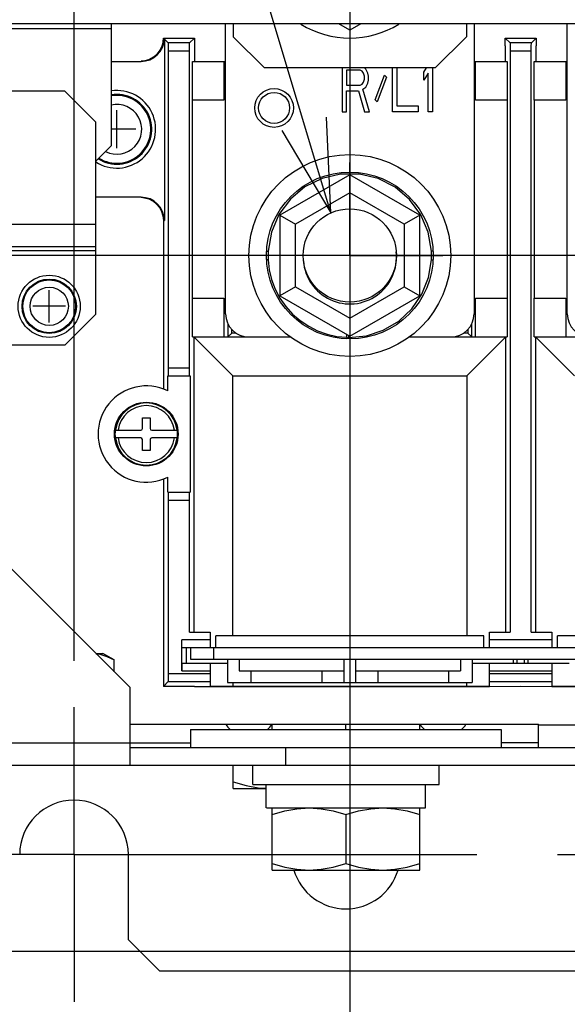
# Model space of a CAD drawing. Extents: x 33 to 410, y 33 to 287.
# Tile 61 of 90: x 265 to 277, y 167 to 189. Entities that reach past the tile are written whole.
import ezdxf

# ---------------------------------------------------------------- set-up
doc = ezdxf.new("R2010")
doc.units = 0
doc.header["$LTSCALE"] = 23.1
doc.linetypes.add('CENTER', pattern=[0.6, 0.375, -0.075, 0.075, -0.075])
doc.layers.get('0').update_dxf_attribs({"linetype": 'CONTINUOUS'})
for name, color, linetype in [('02___PRT_ALL_AXES', 7, 'CONTINUOUS'), ('ALL_AXIS', 7, 'CONTINUOUS'), ('ALL_CURVE', 7, 'CONTINUOUS'), ('ALL_DIM', 7, 'CONTINUOUS'), ('ALL_FEATURES', 7, 'CONTINUOUS'), ('ALL_NOTE', 7, 'CONTINUOUS')]:
    doc.layers.add(name, color=color, linetype=linetype)
doc.dimstyles.get("Standard").update_dxf_attribs({"dimtxt": 2.5, "dimasz": 2.5, "dimexe": 1.25, "dimexo": 0.625, "dimtad": 1, "dimcen": 2.5, "dimazin": 3, "dimtfac": 1, "dimtmove": 0, "dimatfit": 3})

# ---------------------------------------------------------------- blocks, each defined once
blk = doc.blocks.new('_OPEN')
at = {"color": 0, "linetype": 'BYBLOCK'}
for p, q in [((0, 0), (-1, 0.25)), ((-1, -0.25), (0, 0)), ((-1, 0), (0, 0))]:
    blk.add_line(p, q, dxfattribs=at)
blk = doc.blocks.new('*D17')
at = {"layer": 'ALL_DIM', "color": 2, "linetype": 'CONTINUOUS'}
for p, q in [((266.176, 174.83), (266.176, 243.698)), ((294.165, 228.575), (294.165, 243.698)), ((266.176, 242.698), (280.171, 242.698)), ((294.165, 242.698), (280.171, 242.698))]:
    blk.add_line(p, q, dxfattribs=at)
at = {"layer": 'ALL_DIM', "color": 2, "linetype": 'CONTINUOUS', "xscale": 2, "yscale": 2, "zscale": 2, "rotation": 180}
blk.add_blockref('_OPEN', (266.176, 242.698), dxfattribs=at)
at = {"layer": 'ALL_DIM', "color": 2, "linetype": 'CONTINUOUS', "xscale": 2, "yscale": 2, "zscale": 2}
blk.add_blockref('_OPEN', (294.165, 242.698), dxfattribs=at)
blk = doc.blocks.new('*D18')
at = {"layer": 'ALL_DIM', "color": 2, "linetype": 'CONTINUOUS'}
for p, q in [((293.165, 227.575), (240.152, 227.575)), ((241.152, 227.575), (241.152, 199.118)), ((241.152, 170.661), (241.152, 199.118)), ((262.007, 170.661), (240.152, 170.661))]:
    blk.add_line(p, q, dxfattribs=at)
at = {"layer": 'ALL_DIM', "color": 2, "linetype": 'CONTINUOUS', "xscale": 2, "yscale": 2, "zscale": 2}
for p, rotation in [((241.152, 227.575), 90), ((241.152, 170.661), 270)]:
    blk.add_blockref('_OPEN', p, dxfattribs=dict(at, rotation=rotation))
blk = doc.blocks.new('*D19')
at = {"layer": 'ALL_DIM', "color": 2, "linetype": 'CONTINUOUS'}
for p, q in [((247.152, 170.661), (247.152, 175.661)), ((247.152, 175.661), (247.152, 169.618)), ((262.007, 170.661), (246.152, 170.661)), ((247.152, 152.714), (247.152, 169.618)), ((296.504, 168.574), (246.152, 168.574)), ((247.152, 168.574), (247.152, 152.714))]:
    blk.add_line(p, q, dxfattribs=at)
at = {"layer": 'ALL_DIM', "color": 2, "linetype": 'CONTINUOUS', "xscale": 2, "yscale": 2, "zscale": 2}
for p, rotation in [((247.152, 170.661), 270), ((247.152, 168.574), 90)]:
    blk.add_blockref('_OPEN', p, dxfattribs=dict(at, rotation=rotation))
blk = doc.blocks.new('*D20')
at = {"layer": 'ALL_DIM', "color": 2, "linetype": 'CONTINUOUS'}
for p, q in [((271.105, 183.545), (246.152, 183.545)), ((247.152, 183.545), (247.152, 177.103)), ((247.152, 170.661), (247.152, 177.103)), ((262.007, 170.661), (246.152, 170.661))]:
    blk.add_line(p, q, dxfattribs=at)
at = {"layer": 'ALL_DIM', "color": 2, "linetype": 'CONTINUOUS', "xscale": 2, "yscale": 2, "zscale": 2}
for p, rotation in [((247.152, 183.545), 90), ((247.152, 170.661), 270)]:
    blk.add_blockref('_OPEN', p, dxfattribs=dict(at, rotation=rotation))
blk = doc.blocks.new('*D21')
at = {"layer": 'ALL_DIM', "color": 2, "linetype": 'CONTINUOUS'}
for p, q in [((286.197, 199.878), (246.152, 199.878)), ((247.152, 199.878), (247.152, 191.712)), ((247.152, 183.545), (247.152, 191.712)), ((286.426, 183.545), (246.152, 183.545))]:
    blk.add_line(p, q, dxfattribs=at)
at = {"layer": 'ALL_DIM', "color": 2, "linetype": 'CONTINUOUS', "xscale": 2, "yscale": 2, "zscale": 2}
for p, rotation in [((247.152, 199.878), 90), ((247.152, 183.545), 270)]:
    blk.add_blockref('_OPEN', p, dxfattribs=dict(at, rotation=rotation))
blk = doc.blocks.new('*D22')
at = {"layer": 'ALL_DIM', "color": 2, "linetype": 'CONTINUOUS'}
for p, q in [((272.105, 199.219), (272.105, 152.397)), ((266.176, 166.492), (266.176, 152.397)), ((266.176, 153.397), (253.963, 153.397)), ((253.963, 153.397), (269.14, 153.397)), ((277.105, 153.397), (269.14, 153.397)), ((272.105, 153.397), (277.105, 153.397))]:
    blk.add_line(p, q, dxfattribs=at)
at = {"layer": 'ALL_DIM', "color": 2, "linetype": 'CONTINUOUS', "xscale": 2, "yscale": 2, "zscale": 2}
blk.add_blockref('_OPEN', (266.176, 153.397), dxfattribs=at)
at = {"layer": 'ALL_DIM', "color": 2, "linetype": 'CONTINUOUS', "xscale": 2, "yscale": 2, "zscale": 2, "rotation": 180}
blk.add_blockref('_OPEN', (272.105, 153.397), dxfattribs=at)
blk = doc.blocks.new('*D23')
at = {"layer": 'ALL_DIM', "color": 2, "linetype": 'CONTINUOUS'}
for p, q in [((279.453, 198.996), (279.453, 152.397)), ((272.105, 182.545), (272.105, 152.397)), ((272.105, 153.397), (275.779, 153.397)), ((279.453, 153.397), (275.779, 153.397))]:
    blk.add_line(p, q, dxfattribs=at)
at = {"layer": 'ALL_DIM', "color": 2, "linetype": 'CONTINUOUS', "xscale": 2, "yscale": 2, "zscale": 2, "rotation": 180}
blk.add_blockref('_OPEN', (272.105, 153.397), dxfattribs=at)
at = {"layer": 'ALL_DIM', "color": 2, "linetype": 'CONTINUOUS', "xscale": 2, "yscale": 2, "zscale": 2}
blk.add_blockref('_OPEN', (279.453, 153.397), dxfattribs=at)
blk = doc.blocks.new('*D27')
at = {"layer": 'ALL_DIM', "color": 2, "linetype": 'CONTINUOUS'}
for p, q in [((300.002, 182.545), (300.002, 173.348)), ((300.002, 173.348), (298.652, 162.879)), ((266.176, 166.492), (266.176, 140.397)), ((298.652, 162.879), (298.652, 140.397)), ((266.176, 141.397), (282.414, 141.397)), ((298.652, 141.397), (282.414, 141.397))]:
    blk.add_line(p, q, dxfattribs=at)
at = {"layer": 'ALL_DIM', "color": 2, "linetype": 'CONTINUOUS', "xscale": 2, "yscale": 2, "zscale": 2, "rotation": 180}
blk.add_blockref('_OPEN', (266.176, 141.397), dxfattribs=at)
at = {"layer": 'ALL_DIM', "color": 2, "linetype": 'CONTINUOUS', "xscale": 2, "yscale": 2, "zscale": 2}
blk.add_blockref('_OPEN', (298.652, 141.397), dxfattribs=at)
blk = doc.blocks.new('*D31')
at = {"layer": 'ALL_DIM', "color": 2, "linetype": 'CONTINUOUS'}
for p, q in [((314.197, 182.545), (314.197, 145.676)), ((266.176, 166.492), (266.176, 134.397)), ((314.197, 140.838), (314.197, 134.397)), ((266.176, 135.397), (290.187, 135.397)), ((314.197, 135.397), (290.187, 135.397))]:
    blk.add_line(p, q, dxfattribs=at)
at = {"layer": 'ALL_DIM', "color": 2, "linetype": 'CONTINUOUS', "xscale": 2, "yscale": 2, "zscale": 2, "rotation": 180}
blk.add_blockref('_OPEN', (266.176, 135.397), dxfattribs=at)
at = {"layer": 'ALL_DIM', "color": 2, "linetype": 'CONTINUOUS', "xscale": 2, "yscale": 2, "zscale": 2}
blk.add_blockref('_OPEN', (314.197, 135.397), dxfattribs=at)
blk = doc.blocks.new('*D34')
at = {"layer": 'ALL_DIM', "color": 2, "linetype": 'CONTINUOUS'}
for p, q in [((266.176, 166.492), (266.176, 128.397)), ((328.392, 134), (328.392, 128.397)), ((266.176, 129.397), (297.284, 129.397)), ((328.392, 129.397), (297.284, 129.397))]:
    blk.add_line(p, q, dxfattribs=at)
at = {"layer": 'ALL_DIM', "color": 2, "linetype": 'CONTINUOUS', "xscale": 2, "yscale": 2, "zscale": 2, "rotation": 180}
blk.add_blockref('_OPEN', (266.176, 129.397), dxfattribs=at)
at = {"layer": 'ALL_DIM', "color": 2, "linetype": 'CONTINUOUS', "xscale": 2, "yscale": 2, "zscale": 2}
blk.add_blockref('_OPEN', (328.392, 129.397), dxfattribs=at)
blk = doc.blocks.new('*D35')
at = {"layer": 'ALL_DIM', "color": 2, "linetype": 'CONTINUOUS'}
for p, q in [((266.176, 174.83), (266.176, 249.698)), ((297.956, 200.627), (297.956, 249.698)), ((266.176, 248.698), (282.066, 248.698)), ((297.956, 248.698), (282.066, 248.698))]:
    blk.add_line(p, q, dxfattribs=at)
at = {"layer": 'ALL_DIM', "color": 2, "linetype": 'CONTINUOUS', "xscale": 2, "yscale": 2, "zscale": 2, "rotation": 180}
blk.add_blockref('_OPEN', (266.176, 248.698), dxfattribs=at)
at = {"layer": 'ALL_DIM', "color": 2, "linetype": 'CONTINUOUS', "xscale": 2, "yscale": 2, "zscale": 2}
blk.add_blockref('_OPEN', (297.956, 248.698), dxfattribs=at)
blk = doc.blocks.new('*D39')
at = {"layer": 'ALL_DIM', "color": 2, "linetype": 'CONTINUOUS'}
for p, q in [((266.176, 174.83), (266.176, 261.698)), ((330.396, 251), (330.396, 261.698)), ((266.176, 260.698), (298.286, 260.698)), ((330.396, 260.698), (298.286, 260.698))]:
    blk.add_line(p, q, dxfattribs=at)
at = {"layer": 'ALL_DIM', "color": 2, "linetype": 'CONTINUOUS', "xscale": 2, "yscale": 2, "zscale": 2, "rotation": 180}
blk.add_blockref('_OPEN', (266.176, 260.698), dxfattribs=at)
at = {"layer": 'ALL_DIM', "color": 2, "linetype": 'CONTINUOUS', "xscale": 2, "yscale": 2, "zscale": 2}
blk.add_blockref('_OPEN', (330.396, 260.698), dxfattribs=at)
blk = doc.blocks.new('*D40')
at = {"layer": 'ALL_DIM', "color": 2, "linetype": 'CONTINUOUS'}
for p, q in [((266.176, 174.83), (266.176, 255.698)), ((314.489, 200.627), (314.489, 255.698)), ((266.176, 254.698), (290.333, 254.698)), ((314.489, 254.698), (290.333, 254.698))]:
    blk.add_line(p, q, dxfattribs=at)
at = {"layer": 'ALL_DIM', "color": 2, "linetype": 'CONTINUOUS', "xscale": 2, "yscale": 2, "zscale": 2, "rotation": 180}
blk.add_blockref('_OPEN', (266.176, 254.698), dxfattribs=at)
at = {"layer": 'ALL_DIM', "color": 2, "linetype": 'CONTINUOUS', "xscale": 2, "yscale": 2, "zscale": 2}
blk.add_blockref('_OPEN', (314.489, 254.698), dxfattribs=at)

msp = doc.modelspace()

# ---------------------------------------------------------------- linework, layer by layer
at = {"color": 7, "linetype": 'CONTINUOUS'}
for p, q in [((266.644, 174.987), (266.794, 174.987)), ((267.039, 174.845), (266.794, 174.987)), ((267.039, 174.591), (267.039, 174.845)), ((270.435, 173.35), (270.435, 173.467)), ((272.021, 173.35), (272.021, 173.467)), ((273.608, 173.35), (273.608, 173.467))]:
    msp.add_line(p, q, dxfattribs=at)
msp.add_lwpolyline([(266.651, 174.979), (266.731, 174.97), (266.882, 174.923), (267.039, 174.845)], dxfattribs=at)
at = {"layer": '02___PRT_ALL_AXES', "color": 7, "linetype": 'CENTER'}
for q in [(266.176, 173.83), (263.007, 170.661), (266.176, 167.492), (338.157, 170.661)]:
    msp.add_line((266.176, 170.661), q, dxfattribs=at)
at = {"layer": '02___PRT_ALL_AXES', "color": 3, "linetype": 'CONTINUOUS'}
for centre, start, end in [((266.176, 170.661), 0, 180), ((272.021, 170.661), 196.6127, 343.3873)]:
    msp.add_arc(centre, 1.169, start, end, dxfattribs=at)
at = {"layer": 'ALL_AXIS', "color": 7, "linetype": 'CONTINUOUS'}
for p, q in [((272.105, 188.393), (271.868, 188.53)), ((272.342, 188.53), (272.105, 188.393)), ((269.6, 172.081), (269.6, 172.582)), ((270.017, 172.164), (270.017, 172.582)), ((274.025, 172.164), (274.025, 172.582)), ((269.6, 172.081), (270.309, 172.081)), ((270.017, 172.164), (274.025, 172.164)), ((270.309, 171.663), (270.309, 172.164)), ((273.733, 171.663), (273.733, 172.164)), ((270.31, 171.663), (273.733, 171.663)), ((270.435, 170.327), (270.435, 171.663)), ((273.608, 170.327), (273.608, 171.663)), ((272.021, 171.522), (272.021, 170.469)), ((270.435, 170.327), (273.608, 170.327))]:
    msp.add_line(p, q, dxfattribs=at)
at = {"layer": 'ALL_AXIS', "color": 7, "linetype": 'CENTER'}
for q in [(272.105, 185.545), (270.105, 183.545), (272.105, 181.545), (274.105, 183.545)]:
    msp.add_line((272.105, 183.545), q, dxfattribs=at)
at = {"layer": 'ALL_AXIS', "color": 7, "linetype": 'CONTINUOUS'}
for points in [[(269.6, 172.223), (269.873, 172.144), (270.134, 172.097), (270.309, 172.086)], [(270.435, 171.522), (270.708, 171.6), (270.969, 171.647), (271.228, 171.663)], [(271.228, 171.663), (271.487, 171.647), (271.748, 171.6), (272.021, 171.522)], [(272.021, 171.522), (272.294, 171.6), (272.556, 171.647), (272.814, 171.663)], [(272.814, 171.663), (273.073, 171.647), (273.335, 171.6), (273.608, 171.522)], [(270.435, 170.469), (270.708, 170.391), (270.969, 170.343), (271.228, 170.327)], [(271.228, 170.327), (271.487, 170.343), (271.748, 170.391), (272.021, 170.469)], [(272.021, 170.469), (272.294, 170.391), (272.556, 170.343), (272.814, 170.327)], [(272.814, 170.327), (273.073, 170.343), (273.335, 170.391), (273.608, 170.469)]]:
    msp.add_lwpolyline(points, dxfattribs=at)
for radius in [0.668, 0.585]:
    msp.add_circle((265.642, 182.452), radius, dxfattribs=at)
at = {"layer": 'ALL_AXIS', "color": 9, "linetype": 'CONTINUOUS'}
for radius in [0.568, 0.411]:
    msp.add_circle((265.642, 182.452), radius, dxfattribs=at)
at = {"layer": 'ALL_AXIS', "color": 7, "linetype": 'CONTINUOUS'}
for centre, radius, start, end in [((272.105, 190.225), 2.004, 238.3376, 301.6624), ((267.095, 186.259), 0.835, 237.0577, 98.1479), ((267.095, 186.259), 0.751, 237.8159, 99.1704), ((269.915, 173.768), 0.566, 212.8433, 227.499), ((269.952, 173.768), 0.566, 312.501, 327.1567), ((274.09, 173.768), 0.566, 212.8433, 227.499), ((274.127, 173.768), 0.566, 312.501, 327.1567)]:
    msp.add_arc(centre, radius, start, end, dxfattribs=at)
at = {"layer": 'ALL_AXIS', "color": 9, "linetype": 'CONTINUOUS'}
for radius, start, end in [(0.73, 238.2338, 99.326), (0.535, 243.2151, 102.7691)]:
    msp.add_arc((267.095, 186.259), radius, start, end, dxfattribs=at)
at = {"layer": 'ALL_CURVE', "color": 4, "linetype": 'CONTINUOUS'}
for p, q in [((271.938, 187.578), (271.938, 186.635)), ((272.03, 187.53), (272.03, 187.21)), ((272.324, 187.53), (272.03, 187.53)), ((272.37, 187.509), (272.324, 187.53)), ((272.401, 187.466), (272.37, 187.509)), ((272.417, 187.402), (272.401, 187.466)), ((272.447, 187.552), (272.422, 187.578)), ((272.494, 187.466), (272.447, 187.552)), ((272.509, 187.402), (272.494, 187.466)), ((272.648, 186.891), (272.849, 187.424)), ((272.849, 187.424), (272.895, 187.381)), ((273.019, 186.635), (273.019, 187.578)), ((273.112, 187.578), (273.112, 186.763)), ((273.699, 187.488), (273.755, 187.578)), ((273.699, 187.317), (273.699, 187.488)), ((273.791, 187.466), (273.699, 187.317)), ((273.791, 186.635), (273.791, 187.466)), ((273.884, 187.578), (273.884, 186.635)), ((272.03, 187.21), (272.324, 187.21)), ((272.324, 187.21), (272.37, 187.232)), ((272.37, 187.232), (272.401, 187.274)), ((272.401, 187.274), (272.417, 187.338)), ((272.417, 187.338), (272.417, 187.402)), ((272.447, 187.168), (272.494, 187.253)), ((272.494, 187.253), (272.509, 187.317)), ((272.509, 187.317), (272.509, 187.402)), ((272.895, 187.381), (272.695, 186.848)), ((272.03, 186.635), (272.03, 187.083)), ((272.03, 187.083), (272.293, 187.083)), ((272.293, 187.083), (272.417, 186.635)), ((272.386, 187.125), (272.447, 187.168)), ((272.525, 186.635), (272.386, 187.125)), ((272.695, 186.848), (272.648, 186.891)), ((271.938, 186.635), (272.03, 186.635)), ((272.417, 186.635), (272.525, 186.635)), ((273.575, 186.635), (273.019, 186.635)), ((273.112, 186.763), (273.575, 186.763)), ((273.575, 186.763), (273.575, 186.635)), ((273.884, 186.635), (273.791, 186.635))]:
    msp.add_line(p, q, dxfattribs=at)
at = {"layer": 'ALL_CURVE', "color": 40, "linetype": 'CONTINUOUS'}
for p, q in [((267.095, 185.85), (267.095, 186.668)), ((267.504, 186.259), (266.978, 186.259)), ((265.642, 182.101), (265.642, 182.802)), ((265.992, 182.452), (265.291, 182.452))]:
    msp.add_line(p, q, dxfattribs=at)
at = {"layer": 'ALL_FEATURES', "color": 7, "linetype": 'CONTINUOUS'}
for p, q in [((345.535, 188.53), (261.968, 188.53)), ((266.978, 185.908), (266.978, 188.53)), ((269.433, 182.293), (269.433, 188.53)), ((269.6, 188.53), (269.6, 188.246)), ((274.61, 188.53), (274.61, 188.246)), ((274.777, 188.53), (274.777, 182.293)), ((276.781, 182.293), (276.781, 188.53)), ((268.098, 188.22), (268.763, 188.22)), ((268.119, 188.199), (268.119, 184.297)), ((268.201, 188.117), (268.119, 188.199)), ((268.66, 188.117), (268.201, 188.117)), ((268.763, 188.22), (268.66, 188.117)), ((268.765, 188.053), (268.765, 187.72)), ((269.6, 188.246), (270.268, 187.578)), ((273.942, 187.578), (274.61, 188.246)), ((275.549, 188.117), (275.447, 188.219)), ((275.447, 188.219), (276.11, 188.219)), ((276.008, 188.117), (275.549, 188.117)), ((276.11, 188.219), (276.008, 188.117)), ((268.202, 187.95), (268.202, 181.124)), ((268.659, 181.124), (268.659, 187.95)), ((275.445, 188.052), (275.445, 187.72)), ((275.55, 187.95), (275.55, 175.446)), ((276.007, 175.446), (276.007, 187.95)), ((276.112, 187.72), (276.112, 188.052)), ((266.978, 187.72), (267.617, 187.72)), ((268.719, 186.885), (268.719, 187.72)), ((268.719, 187.72), (269.433, 187.72)), ((269.399, 187.72), (269.399, 186.885)), ((274.777, 187.72), (275.49, 187.72)), ((274.81, 186.885), (274.81, 187.72)), ((275.49, 187.72), (275.49, 186.885)), ((276.067, 186.885), (276.067, 187.72)), ((276.067, 187.72), (276.781, 187.72)), ((276.747, 187.72), (276.747, 186.885)), ((273.942, 187.578), (270.268, 187.578)), ((265.976, 187.077), (262.636, 187.077)), ((266.644, 186.409), (265.976, 187.077)), ((269.399, 186.885), (268.719, 186.885)), ((268.724, 182.627), (268.724, 186.885)), ((275.49, 186.885), (274.81, 186.885)), ((275.485, 186.885), (275.485, 182.627)), ((276.747, 186.885), (276.067, 186.885)), ((276.072, 182.627), (276.072, 186.885)), ((266.644, 182.285), (266.644, 186.409)), ((266.644, 185.574), (266.978, 185.908)), ((272.105, 185.281), (270.602, 184.413)), ((272.105, 185.281), (272.105, 184.895)), ((273.608, 184.413), (272.105, 185.281)), ((267.617, 184.798), (266.644, 184.798)), ((268.097, 184.297), (268.097, 180.669)), ((270.602, 184.413), (270.602, 182.678)), ((270.602, 184.413), (270.936, 184.22)), ((273.608, 184.413), (273.274, 184.22)), ((273.608, 182.678), (273.608, 184.413)), ((261.968, 183.737), (266.644, 183.737)), ((270.936, 182.87), (270.602, 182.678)), ((273.274, 182.87), (273.608, 182.678)), ((268.719, 181.792), (268.719, 182.627)), ((268.719, 182.627), (269.399, 182.627)), ((269.399, 182.627), (269.399, 181.792)), ((270.602, 182.678), (272.105, 181.81)), ((272.105, 181.81), (273.608, 182.678)), ((274.81, 181.792), (274.81, 182.627)), ((274.81, 182.627), (275.49, 182.627)), ((275.49, 182.627), (275.49, 181.792)), ((276.067, 181.792), (276.067, 182.627)), ((276.067, 182.627), (276.747, 182.627)), ((276.747, 182.627), (276.747, 181.792)), ((265.976, 181.617), (266.644, 182.285)), ((272.105, 182.196), (272.105, 181.81)), ((269.483, 182.083), (269.483, 181.792)), ((269.566, 181.875), (269.566, 181.956)), ((274.643, 181.956), (274.643, 181.875)), ((274.727, 181.792), (274.727, 182.083)), ((268.719, 181.792), (270.841, 181.792)), ((268.752, 181.792), (269.587, 180.957)), ((269.483, 181.792), (269.566, 181.875)), ((269.662, 181.875), (269.566, 181.875)), ((272.043, 181.785), (272.043, 181.846)), ((272.076, 181.826), (272.076, 181.784)), ((272.077, 181.767), (272.076, 181.784)), ((273.369, 181.792), (275.49, 181.792)), ((274.643, 181.875), (274.548, 181.875)), ((275.458, 181.792), (274.623, 180.957)), ((274.727, 181.792), (274.643, 181.875)), ((276.067, 181.792), (278.189, 181.792)), ((276.1, 181.792), (276.935, 180.957)), ((265.976, 181.617), (263.955, 181.617)), ((268.19, 180.632), (268.19, 180.957)), ((268.19, 180.957), (268.672, 180.957)), ((268.672, 180.957), (268.672, 178.452)), ((267.646, 179.821), (267.646, 180.055)), ((267.646, 180.055), (267.813, 180.055)), ((267.813, 180.055), (267.813, 179.821)), ((267.062, 179.788), (267.612, 179.788)), ((267.612, 179.621), (267.062, 179.621)), ((267.646, 179.354), (267.646, 179.587)), ((267.813, 179.587), (267.813, 179.354)), ((267.846, 179.788), (268.397, 179.788)), ((268.397, 179.621), (267.846, 179.621)), ((267.813, 179.354), (267.646, 179.354)), ((268.097, 178.739), (268.097, 174.277)), ((268.19, 178.452), (268.19, 178.777)), ((268.19, 178.452), (268.672, 178.452)), ((268.202, 178.285), (268.202, 174.548)), ((268.659, 175.446), (268.659, 178.285)), ((267.379, 174.252), (264.039, 177.592)), ((268.659, 175.446), (269.099, 175.446)), ((269.099, 175.446), (269.099, 175.112)), ((269.224, 175.112), (269.224, 175.362)), ((274.985, 175.362), (269.224, 175.362)), ((274.985, 175.112), (274.985, 175.362)), ((275.111, 175.112), (275.111, 175.446)), ((275.111, 175.446), (275.55, 175.446)), ((276.007, 175.446), (276.447, 175.446)), ((276.447, 175.446), (276.447, 175.112)), ((276.572, 175.112), (276.572, 175.362)), ((282.333, 175.362), (276.572, 175.362)), ((268.492, 174.611), (268.492, 175.279)), ((268.493, 175.112), (290.422, 175.112)), ((268.592, 174.778), (268.592, 175.112)), ((268.681, 175.112), (268.681, 174.861)), ((268.493, 174.778), (269.474, 174.778)), ((268.681, 174.861), (290.224, 174.861)), ((269.099, 174.778), (269.099, 174.287)), ((269.474, 174.861), (269.474, 174.36)), ((269.725, 174.861), (269.725, 174.611)), ((271.979, 174.861), (271.979, 174.36)), ((272.23, 174.861), (272.23, 174.36)), ((274.484, 174.861), (274.484, 174.611)), ((274.735, 174.861), (274.735, 174.36)), ((274.735, 174.778), (276.822, 174.778)), ((275.111, 174.287), (275.111, 174.778)), ((275.617, 174.861), (275.617, 174.778)), ((275.695, 174.861), (275.695, 174.778)), ((275.863, 174.778), (275.863, 174.861)), ((275.94, 174.778), (275.94, 174.861)), ((276.447, 174.778), (276.447, 174.287)), ((269.725, 174.611), (271.979, 174.611)), ((269.975, 174.611), (269.975, 174.36)), ((271.503, 174.611), (271.503, 174.36)), ((272.23, 174.611), (274.484, 174.611)), ((272.706, 174.611), (272.706, 174.36)), ((274.234, 174.36), (274.234, 174.611)), ((268.097, 174.277), (268.201, 174.381)), ((268.201, 174.381), (269.099, 174.381)), ((269.474, 174.36), (274.735, 174.36)), ((275.111, 174.381), (276.447, 174.381)), ((267.379, 172.582), (267.379, 174.252)), ((268.765, 174.277), (268.097, 174.277)), ((268.764, 174.277), (268.764, 174.278)), ((268.764, 174.278), (275.111, 174.278)), ((269.6, 174.283), (274.61, 174.283)), ((275.111, 174.278), (275.779, 174.282)), ((275.779, 174.282), (276.447, 174.278)), ((276.447, 174.278), (282.459, 174.278)), ((268.681, 173.35), (268.681, 172.966)), ((275.361, 173.35), (275.361, 172.966)), ((262.035, 172.582), (300.027, 172.582))]:
    msp.add_line(p, q, dxfattribs=at)
at = {"layer": 'ALL_FEATURES', "color": 9, "linetype": 'CONTINUOUS'}
for p, q in [((261.968, 188.43), (266.978, 188.43)), ((268.202, 187.95), (268.659, 187.95)), ((275.55, 187.95), (276.007, 187.95)), ((272.105, 184.895), (270.936, 184.22)), ((273.274, 184.22), (272.105, 184.895)), ((268.097, 184.297), (268.119, 184.297)), ((261.968, 184.222), (266.644, 184.222)), ((270.936, 182.87), (270.936, 184.22)), ((273.274, 184.22), (273.274, 182.87)), ((262.97, 183.654), (266.644, 183.654)), ((270.312, 183.64), (270.317, 183.64)), ((270.317, 183.64), (270.348, 183.638)), ((273.862, 183.452), (273.892, 183.451)), ((273.892, 183.451), (273.897, 183.451)), ((270.936, 182.87), (272.105, 182.196)), ((272.105, 182.196), (273.274, 182.87)), ((268.752, 181.792), (268.752, 175.446)), ((275.458, 175.446), (275.458, 181.792)), ((276.1, 181.792), (276.1, 175.446)), ((268.659, 181.124), (268.202, 181.124)), ((269.587, 175.362), (269.587, 180.957)), ((269.587, 180.957), (274.623, 180.957)), ((274.623, 180.957), (274.623, 175.362)), ((267.044, 179.704), (267.044, 179.704)), ((268.414, 179.704), (268.415, 179.704)), ((268.202, 178.285), (268.659, 178.285)), ((269.099, 175.279), (268.492, 175.279)), ((276.447, 175.279), (275.111, 175.279)), ((269.182, 174.861), (269.182, 175.112)), ((269.099, 174.548), (268.202, 174.548)), ((268.492, 174.611), (269.099, 174.611)), ((275.111, 174.611), (276.447, 174.611)), ((276.447, 174.548), (275.111, 174.548)), ((269.6, 174.283), (269.6, 174.36)), ((274.61, 174.36), (274.61, 174.283)), ((276.163, 173.45), (331.34, 173.45)), ((262.103, 173.066), (268.681, 173.066)), ((276.163, 173.066), (275.361, 173.066)), ((270.719, 172.966), (270.719, 172.582))]:
    msp.add_line(p, q, dxfattribs=at)
at = {"layer": 'ALL_FEATURES', "color": 3, "linetype": 'CONTINUOUS'}
for p, q in [((267.379, 173.467), (276.163, 173.467)), ((276.163, 172.966), (276.163, 173.467)), ((268.681, 173.35), (275.361, 173.35)), ((267.379, 172.966), (340.124, 172.966)), ((267.345, 168.824), (267.345, 170.661)), ((267.345, 168.824), (268.013, 168.156)), ((268.013, 168.156), (284.713, 168.156))]:
    msp.add_line(p, q, dxfattribs=at)
at = {"layer": 'ALL_FEATURES', "color": 7, "linetype": 'CONTINUOUS'}
for points in [[(267.617, 187.72), (267.713, 187.729), (267.804, 187.756), (267.889, 187.8), (267.964, 187.859), (268.026, 187.932), (268.074, 188.015), (268.105, 188.105), (268.119, 188.201)], [(268.067, 188.053), (268.023, 187.961), (267.961, 187.879), (267.884, 187.812), (267.795, 187.762), (267.697, 187.731), (267.617, 187.723)], [(268.067, 188.053), (268.081, 188.096), (268.089, 188.135), (268.094, 188.17), (268.097, 188.197), (268.098, 188.214), (268.098, 188.22)], [(268.118, 188.199), (268.111, 188.206), (268.105, 188.213), (268.098, 188.22)], [(268.201, 188.117), (268.201, 188.111), (268.202, 188.094), (268.202, 188.068), (268.202, 188.033), (268.202, 187.993), (268.202, 187.95)], [(268.659, 187.95), (268.659, 187.993), (268.659, 188.033), (268.659, 188.068), (268.66, 188.094), (268.66, 188.111), (268.66, 188.117)], [(268.763, 188.22), (268.764, 188.214), (268.764, 188.198), (268.764, 188.171), (268.764, 188.136), (268.765, 188.096), (268.765, 188.053)], [(275.445, 188.052), (275.445, 188.095), (275.446, 188.136), (275.446, 188.17), (275.446, 188.197), (275.446, 188.213), (275.447, 188.219)], [(275.549, 188.117), (275.549, 188.111), (275.55, 188.094), (275.55, 188.068), (275.55, 188.033), (275.55, 187.993), (275.55, 187.95)], [(276.007, 187.95), (276.007, 187.993), (276.007, 188.033), (276.007, 188.068), (276.008, 188.094), (276.008, 188.111), (276.008, 188.117)], [(276.11, 188.219), (276.111, 188.213), (276.111, 188.197), (276.111, 188.17), (276.112, 188.136), (276.112, 188.095), (276.112, 188.052)], [(268.119, 184.297), (268.109, 184.395), (268.08, 184.489), (268.034, 184.575), (267.972, 184.651), (267.896, 184.713), (267.809, 184.76), (267.715, 184.788), (267.617, 184.798)], [(267.617, 184.796), (267.693, 184.788), (267.787, 184.76), (267.874, 184.713), (267.95, 184.651), (268.012, 184.575), (268.059, 184.489), (268.087, 184.395), (268.097, 184.297)], [(272.043, 181.785), (272.043, 181.768), (272.044, 181.756), (272.046, 181.751)], [(272.079, 181.75), (272.078, 181.755), (272.077, 181.767)], [(268.202, 181.124), (268.202, 181.081), (268.202, 181.04), (268.202, 181.006), (268.202, 180.979), (268.201, 180.963), (268.201, 180.957)], [(268.66, 180.957), (268.66, 180.963), (268.66, 180.979), (268.659, 181.006), (268.659, 181.04), (268.659, 181.081), (268.659, 181.124)], [(268.201, 178.452), (268.201, 178.446), (268.202, 178.429), (268.202, 178.403), (268.202, 178.368), (268.202, 178.328), (268.202, 178.285)], [(268.659, 178.285), (268.659, 178.328), (268.659, 178.368), (268.659, 178.403), (268.66, 178.429), (268.66, 178.446), (268.66, 178.452)], [(268.493, 174.778), (268.493, 174.772), (268.493, 174.755), (268.492, 174.729), (268.492, 174.694), (268.492, 174.654), (268.492, 174.611)], [(268.202, 174.548), (268.202, 174.505), (268.202, 174.465), (268.202, 174.43), (268.202, 174.404), (268.201, 174.387), (268.201, 174.381)], [(269.099, 174.287), (269.108, 174.286), (269.137, 174.285), (269.183, 174.285), (269.245, 174.284), (269.321, 174.283), (269.408, 174.283), (269.502, 174.283), (269.6, 174.283)], [(274.61, 174.283), (274.707, 174.283), (274.801, 174.283), (274.888, 174.283), (274.964, 174.284), (275.026, 174.285), (275.073, 174.285), (275.101, 174.286), (275.111, 174.287)], [(276.447, 174.287), (276.456, 174.286), (276.485, 174.285), (276.531, 174.285), (276.593, 174.284), (276.669, 174.283), (276.756, 174.283), (276.85, 174.283), (276.948, 174.283)]]:
    msp.add_lwpolyline(points, dxfattribs=at)
at = {"layer": 'ALL_FEATURES', "color": 9, "linetype": 'CONTINUOUS'}
for points in [[(272.315, 185.295), (271.906, 185.296), (271.507, 185.203), (271.14, 185.019), (270.826, 184.756)], [(273.632, 184.421), (273.389, 184.749), (273.079, 185.013), (272.713, 185.198), (272.315, 185.295)], [(270.826, 184.756), (270.58, 184.425), (270.418, 184.045), (270.348, 183.638)], [(273.862, 183.638), (273.792, 184.043), (273.632, 184.421)], [(270.348, 183.638), (270.346, 183.576), (270.346, 183.514), (270.348, 183.452)], [(273.897, 183.64), (273.893, 183.64), (273.862, 183.638)], [(273.862, 183.452), (273.864, 183.514), (273.864, 183.576), (273.862, 183.638)], [(270.348, 183.452), (270.317, 183.451), (270.312, 183.451)], [(270.348, 183.452), (270.372, 183.237), (270.424, 183.025), (270.501, 182.821)], [(273.436, 182.394), (273.654, 182.71), (273.799, 183.069), (273.862, 183.452)], [(270.501, 182.821), (270.603, 182.627), (270.729, 182.447), (270.875, 182.285), (271.04, 182.143), (271.22, 182.023), (271.413, 181.925), (271.618, 181.852), (271.828, 181.805), (272.043, 181.785)], [(272.076, 181.784), (272.46, 181.82), (272.825, 181.938), (273.156, 182.133), (273.436, 182.394)]]:
    msp.add_lwpolyline(points, dxfattribs=at)
at = {"layer": 'ALL_FEATURES', "color": 7, "linetype": 'CONTINUOUS'}
for centre, radius in [((270.476, 186.718), 0.417), ((270.476, 186.718), 0.334), ((272.105, 183.545), 2.171), ((272.105, 183.545), 1.795), ((272.105, 183.545), 1.002), ((267.729, 179.704), 0.685)]:
    msp.add_circle(centre, radius, dxfattribs=at)
at = {"layer": 'ALL_FEATURES', "color": 9, "linetype": 'CONTINUOUS'}
msp.add_circle((267.729, 179.704), 0.685, dxfattribs=at)
at = {"layer": 'ALL_FEATURES', "color": 7, "linetype": 'CONTINUOUS'}
for centre, radius, start, end in [((272.105, 183.504), 1.002, 184.3383, 6.7199), ((269.934, 182.293), 0.501, 180, 270), ((274.276, 182.293), 0.501, 270, 360), ((277.282, 182.293), 0.501, 180, 270), ((267.729, 179.704), 1.035, 63.5906, 296.4094), ((267.612, 179.821), 0.0334, 270, 360), ((267.846, 179.821), 0.0334, 180, 270), ((267.729, 179.704), 0.673, 172.8686, 187.1314), ((267.612, 179.587), 0.0334, 0, 90), ((267.846, 179.587), 0.0334, 90, 180), ((267.729, 179.704), 0.673, 352.8686, 7.1314)]:
    msp.add_arc(centre, radius, start, end, dxfattribs=at)
at = {"layer": 'ALL_FEATURES', "color": 9, "linetype": 'CONTINUOUS'}
for radius, start, end in [(0.669, 7.1749, 172.8251), (0.612, 7.8464, 172.1536), (0.669, 187.1749, 352.8251), (0.612, 187.8464, 352.1536)]:
    msp.add_arc((267.729, 179.704), radius, start, end, dxfattribs=at)
at = {"layer": 'ALL_NOTE', "color": 2, "linetype": 'CONTINUOUS'}
msp.add_line((271.697, 184.461), (258.219, 229.384), dxfattribs=at)
msp.add_lwpolyline([(270.643, 186.233), (271.697, 184.461), (271.601, 186.52)], dxfattribs=at)

# ---------------------------------------------------------------- dimensions: what is measured, and where the dimension line sits
at = {"layer": 'ALL_DIM', "color": 2, "linetype": 'CONTINUOUS'}
for base, p1, p2, picture, middle in [((330.396, 260.698), (266.176, 173.83), (330.396, 250), '*D39', (291.406, 260.698)), ((314.489, 254.698), (266.176, 173.83), (314.489, 199.627), '*D40', (283.453, 254.698)), ((297.956, 248.698), (266.176, 173.83), (297.956, 199.627), '*D35', (275.186, 248.698)), ((294.165, 242.698), (266.176, 173.83), (294.165, 227.575), '*D17', (273.291, 242.698)), ((272.105, 153.397), (266.176, 167.492), (272.105, 200.219), '*D22', (253.963, 153.397)), ((279.453, 153.397), (272.105, 183.545), (279.453, 199.996), '*D23', (273.027, 153.397)), ((300.002, 141.397), (266.176, 167.492), (300.002, 183.545), '*D27', (275.534, 141.397)), ((314.197, 135.397), (266.176, 167.492), (314.197, 183.545), '*D31', (283.307, 135.397)), ((328.392, 129.397), (266.176, 167.492), (328.392, 135), '*D34', (290.404, 129.397))]:
    dim = msp.add_linear_dim(base=base, p1=p1, p2=p2, dimstyle='Standard', dxfattribs=at)
    dim.commit()
    dim.dimension.update_dxf_attribs({"geometry": picture, "text_midpoint": middle, "dimtype": 128})
for base, p1, p2, angle, picture, middle in [((241.152, 227.575), (263.007, 170.661), (294.165, 227.575), 90, '*D18', (241.152, 192.238)), ((247.152, 199.878), (287.426, 183.545), (287.197, 199.878), 90, '*D21', (247.152, 186.208)), ((247.152, 183.545), (263.007, 170.661), (272.105, 183.545), 90, '*D20', (247.152, 171.599)), ((247.152, 168.574), (263.007, 170.661), (297.504, 168.574), 270, '*D19', (247.152, 152.714))]:
    dim = msp.add_linear_dim(base=base, p1=p1, p2=p2, angle=angle, dimstyle='Standard', dxfattribs=at)
    dim.commit()
    dim.dimension.update_dxf_attribs({"geometry": picture, "text_midpoint": middle, "dimtype": 128})

doc.saveas('drawing.dxf')
